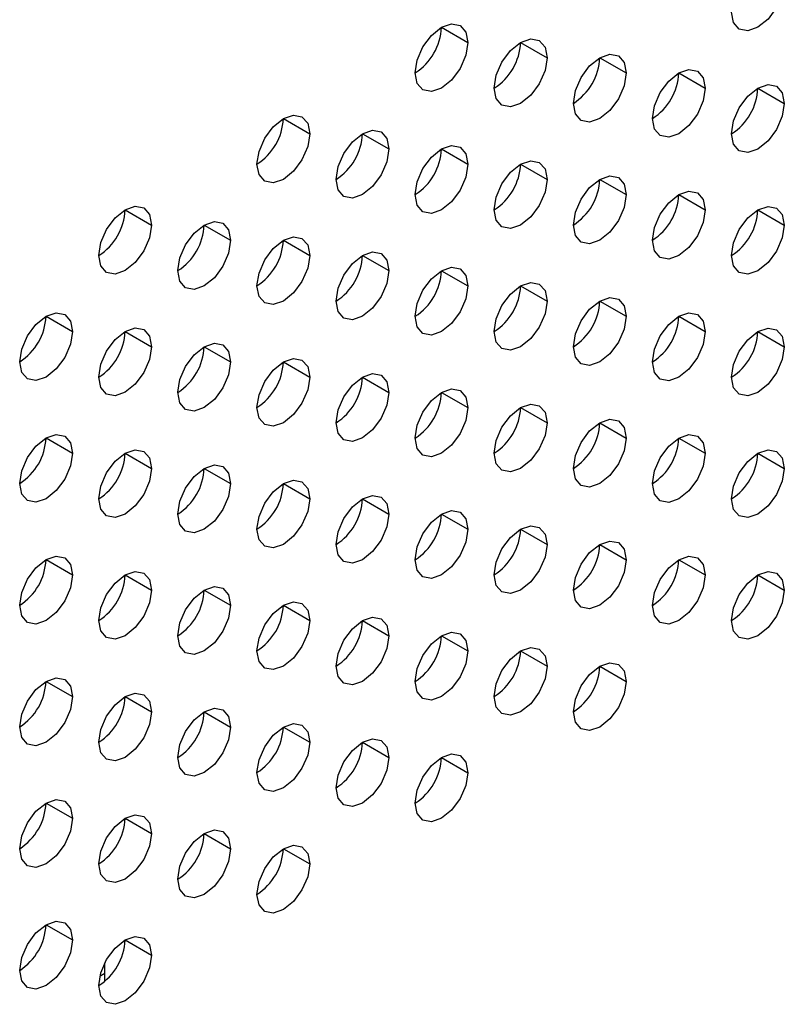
# Model space of a CAD drawing. Header units: millimetres. Extents: x 0 to 1118, y 0 to 864.
# Tile 200 of 256: x 936.3 to 938.86, y 695.05 to 698.36. Entities that reach past the tile are written whole.
import ezdxf

# ---------------------------------------------------------------- set-up
doc = ezdxf.new("R2010")
doc.units = ezdxf.units.MM

msp = doc.modelspace()

# ---------------------------------------------------------------- linework, layer by layer
at = {"color": 7, "linetype": 'Continuous', "lineweight": 25}
for p, q in [((937.7097, 698.3326), (937.7981, 698.2815)), ((937.9749, 698.2815), (938.0633, 698.2305)), ((938.2401, 698.2305), (938.3285, 698.1794)), ((938.5052, 698.1794), (938.5936, 698.1284)), ((938.7704, 698.1283), (938.8588, 698.0773)), ((937.1794, 698.0264), (937.2678, 697.9754)), ((937.4446, 697.9754), (937.533, 697.9243)), ((937.7097, 697.9243), (937.7981, 697.8733)), ((937.9749, 697.8732), (938.0633, 697.8222)), ((938.2401, 697.8222), (938.3285, 697.7712)), ((938.5052, 697.7711), (938.5936, 697.7201)), ((936.6491, 697.7203), (936.7375, 697.6692)), ((938.7704, 697.7201), (938.8588, 697.669)), ((936.9143, 697.6692), (937.0026, 697.6182)), ((937.1794, 697.6181), (937.2678, 697.5671)), ((937.4446, 697.5671), (937.533, 697.5161)), ((937.7097, 697.516), (937.7981, 697.465)), ((937.9749, 697.465), (938.0633, 697.4139)), ((938.2401, 697.4139), (938.3285, 697.3629)), ((936.3839, 697.3631), (936.4723, 697.312)), ((938.5052, 697.3629), (938.5936, 697.3118)), ((936.6491, 697.312), (936.7375, 697.261)), ((938.7704, 697.3118), (938.8588, 697.2608)), ((936.9143, 697.2609), (937.0026, 697.2099)), ((937.1794, 697.2099), (937.2678, 697.1589)), ((937.4446, 697.1588), (937.533, 697.1078)), ((937.7097, 697.1078), (937.7981, 697.0567)), ((937.9749, 697.0567), (938.0633, 697.0057)), ((938.2401, 697.0056), (938.3285, 696.9546)), ((936.3839, 696.9548), (936.4723, 696.9038)), ((938.5052, 696.9546), (938.5936, 696.9036)), ((936.6491, 696.9037), (936.7375, 696.8527)), ((938.7704, 696.9035), (938.8588, 696.8525)), ((936.9143, 696.8527), (937.0026, 696.8016)), ((937.1794, 696.8016), (937.2678, 696.7506)), ((937.4446, 696.7505), (937.533, 696.6995)), ((937.7097, 696.6995), (937.7981, 696.6485)), ((937.9749, 696.6484), (938.0633, 696.5974)), ((938.2401, 696.5974), (938.3285, 696.5463)), ((936.3839, 696.5465), (936.4723, 696.4955)), ((938.5052, 696.5463), (938.5936, 696.4953)), ((936.6491, 696.4955), (936.7375, 696.4444)), ((938.7704, 696.4953), (938.8588, 696.4442)), ((936.9143, 696.4444), (937.0026, 696.3934)), ((937.1794, 696.3933), (937.2678, 696.3423)), ((937.4446, 696.3423), (937.533, 696.2913)), ((937.7097, 696.2912), (937.7981, 696.2402)), ((937.9749, 696.2402), (938.0633, 696.1891)), ((938.2401, 696.1891), (938.3285, 696.1381)), ((936.3839, 696.1382), (936.4723, 696.0872)), ((936.6491, 696.0872), (936.7375, 696.0362)), ((936.9143, 696.0361), (937.0026, 695.9851)), ((937.1794, 695.9851), (937.2678, 695.934)), ((937.4446, 695.934), (937.533, 695.883)), ((937.7097, 695.8829), (937.7981, 695.8319)), ((936.3839, 695.73), (936.4723, 695.6789)), ((936.6491, 695.6789), (936.7375, 695.6279)), ((936.9143, 695.6279), (937.0026, 695.5768)), ((937.1794, 695.5768), (937.2678, 695.5258)), ((936.3839, 695.3217), (936.4723, 695.2707)), ((936.6491, 695.2706), (936.7375, 695.2196))]:
    msp.add_line(p, q, dxfattribs=at)
at = {"color": 8, "linetype": 'Continuous', "lineweight": 25}
for p, q in [((936.581, 695.1591), (936.5805, 695.1935)), ((936.5807, 695.1317), (936.581, 695.1591))]:
    msp.add_line(p, q, dxfattribs=at)
at = {"color": 7, "linetype": 'Continuous', "lineweight": 25, "flags": 128}
for points in [[(938.8588, 698.4856), (938.8521, 698.4426), (938.8329, 698.3985), (938.8042, 698.3598), (938.7704, 698.3325), (938.7366, 698.3207), (938.7079, 698.3263), (938.6887, 698.3484), (938.682, 698.3835)], [(937.6214, 698.1795), (937.6281, 698.2224), (937.6472, 698.2666), (937.6759, 698.3053), (937.7097, 698.3326), (937.7436, 698.3443), (937.7722, 698.3388), (937.7914, 698.3167), (937.7981, 698.2815)], [(937.8865, 698.1284), (937.8933, 698.1714), (937.9124, 698.2156), (937.9411, 698.2542), (937.9749, 698.2815), (938.0087, 698.2933), (938.0374, 698.2877), (938.0566, 698.2657), (938.0633, 698.2305)], [(937.7981, 698.2815), (937.7914, 698.2386), (937.7722, 698.1944), (937.7436, 698.1557), (937.7097, 698.1285), (937.6759, 698.1167), (937.6472, 698.1223), (937.6281, 698.1443), (937.6214, 698.1795)], [(938.0633, 698.2305), (938.0566, 698.1875), (938.0374, 698.1434), (938.0087, 698.1047), (937.9749, 698.0774), (937.9411, 698.0656), (937.9124, 698.0712), (937.8933, 698.0933), (937.8865, 698.1284)], [(938.1517, 698.0774), (938.1584, 698.1203), (938.1776, 698.1645), (938.2063, 698.2032), (938.2401, 698.2305), (938.2739, 698.2422), (938.3026, 698.2367), (938.3217, 698.2146), (938.3285, 698.1794)], [(938.4169, 698.0263), (938.4236, 698.0693), (938.4427, 698.1134), (938.4714, 698.1521), (938.5052, 698.1794), (938.5391, 698.1912), (938.5677, 698.1856), (938.5869, 698.1635), (938.5936, 698.1284)], [(938.3285, 698.1794), (938.3217, 698.1365), (938.3026, 698.0923), (938.2739, 698.0536), (938.2401, 698.0263), (938.2063, 698.0146), (938.1776, 698.0201), (938.1584, 698.0422), (938.1517, 698.0774)], [(938.5936, 698.1284), (938.5869, 698.0854), (938.5677, 698.0413), (938.5391, 698.0026), (938.5052, 697.9753), (938.4714, 697.9635), (938.4427, 697.9691), (938.4236, 697.9911), (938.4169, 698.0263)], [(938.682, 697.9753), (938.6887, 698.0182), (938.7079, 698.0624), (938.7366, 698.1011), (938.7704, 698.1284), (938.8042, 698.1401), (938.8329, 698.1345), (938.8521, 698.1125), (938.8588, 698.0773)], [(938.8588, 698.0773), (938.8521, 698.0344), (938.8329, 697.9902), (938.8042, 697.9515), (938.7704, 697.9242), (938.7366, 697.9125), (938.7079, 697.918), (938.6887, 697.9401), (938.682, 697.9753)], [(937.091, 697.8733), (937.0978, 697.9163), (937.1169, 697.9605), (937.1456, 697.9991), (937.1794, 698.0264), (937.2132, 698.0382), (937.2419, 698.0326), (937.2611, 698.0106), (937.2678, 697.9754)], [(937.2678, 697.9754), (937.2611, 697.9324), (937.2419, 697.8883), (937.2132, 697.8496), (937.1794, 697.8223), (937.1456, 697.8105), (937.1169, 697.8161), (937.0978, 697.8382), (937.091, 697.8733)], [(937.3562, 697.8223), (937.3629, 697.8652), (937.3821, 697.9094), (937.4108, 697.9481), (937.4446, 697.9754), (937.4784, 697.9871), (937.5071, 697.9816), (937.5262, 697.9595), (937.533, 697.9243)], [(937.533, 697.9243), (937.5262, 697.8814), (937.5071, 697.8372), (937.4784, 697.7985), (937.4446, 697.7712), (937.4108, 697.7595), (937.3821, 697.7651), (937.3629, 697.7871), (937.3562, 697.8223)], [(937.6214, 697.7712), (937.6281, 697.8142), (937.6472, 697.8583), (937.6759, 697.897), (937.7097, 697.9243), (937.7436, 697.9361), (937.7722, 697.9305), (937.7914, 697.9084), (937.7981, 697.8733)], [(937.7981, 697.8733), (937.7914, 697.8303), (937.7722, 697.7862), (937.7436, 697.7475), (937.7097, 697.7202), (937.6759, 697.7084), (937.6472, 697.714), (937.6281, 697.736), (937.6214, 697.7712)], [(937.8865, 697.7202), (937.8933, 697.7631), (937.9124, 697.8073), (937.9411, 697.846), (937.9749, 697.8733), (938.0087, 697.885), (938.0374, 697.8794), (938.0566, 697.8574), (938.0633, 697.8222)], [(938.1517, 697.6691), (938.1584, 697.712), (938.1776, 697.7562), (938.2063, 697.7949), (938.2401, 697.8222), (938.2739, 697.834), (938.3026, 697.8284), (938.3217, 697.8063), (938.3285, 697.7712)], [(938.0633, 697.8222), (938.0566, 697.7793), (938.0374, 697.7351), (938.0087, 697.6964), (937.9749, 697.6691), (937.9411, 697.6574), (937.9124, 697.6629), (937.8933, 697.685), (937.8865, 697.7202)], [(938.3285, 697.7712), (938.3217, 697.7282), (938.3026, 697.684), (938.2739, 697.6454), (938.2401, 697.6181), (938.2063, 697.6063), (938.1776, 697.6119), (938.1584, 697.6339), (938.1517, 697.6691)], [(938.4169, 697.618), (938.4236, 697.661), (938.4427, 697.7052), (938.4714, 697.7438), (938.5052, 697.7711), (938.5391, 697.7829), (938.5677, 697.7773), (938.5869, 697.7553), (938.5936, 697.7201)], [(936.5607, 697.5672), (936.5674, 697.6101), (936.5866, 697.6543), (936.6153, 697.693), (936.6491, 697.7203), (936.6829, 697.732), (936.7116, 697.7265), (936.7307, 697.7044), (936.7375, 697.6692)], [(938.682, 697.567), (938.6887, 697.6099), (938.7079, 697.6541), (938.7366, 697.6928), (938.7704, 697.7201), (938.8042, 697.7318), (938.8329, 697.7263), (938.8521, 697.7042), (938.8588, 697.669)], [(938.5936, 697.7201), (938.5869, 697.6772), (938.5677, 697.633), (938.5391, 697.5943), (938.5052, 697.567), (938.4714, 697.5552), (938.4427, 697.5608), (938.4236, 697.5829), (938.4169, 697.618)], [(936.7375, 697.6692), (936.7307, 697.6263), (936.7116, 697.5821), (936.6829, 697.5434), (936.6491, 697.5161), (936.6153, 697.5044), (936.5866, 697.51), (936.5674, 697.532), (936.5607, 697.5672)], [(936.8259, 697.5161), (936.8326, 697.5591), (936.8518, 697.6032), (936.8804, 697.6419), (936.9143, 697.6692), (936.9481, 697.681), (936.9768, 697.6754), (936.9959, 697.6534), (937.0026, 697.6182)], [(938.8588, 697.669), (938.8521, 697.6261), (938.8329, 697.5819), (938.8042, 697.5432), (938.7704, 697.5159), (938.7366, 697.5042), (938.7079, 697.5098), (938.6887, 697.5318), (938.682, 697.567)], [(937.091, 697.4651), (937.0978, 697.508), (937.1169, 697.5522), (937.1456, 697.5909), (937.1794, 697.6182), (937.2132, 697.6299), (937.2419, 697.6243), (937.2611, 697.6023), (937.2678, 697.5671)], [(937.0026, 697.6182), (936.9959, 697.5752), (936.9768, 697.5311), (936.9481, 697.4924), (936.9143, 697.4651), (936.8804, 697.4533), (936.8518, 697.4589), (936.8326, 697.481), (936.8259, 697.5161)], [(937.2678, 697.5671), (937.2611, 697.5242), (937.2419, 697.48), (937.2132, 697.4413), (937.1794, 697.414), (937.1456, 697.4023), (937.1169, 697.4078), (937.0978, 697.4299), (937.091, 697.4651)], [(937.3562, 697.414), (937.3629, 697.457), (937.3821, 697.5011), (937.4108, 697.5398), (937.4446, 697.5671), (937.4784, 697.5789), (937.5071, 697.5733), (937.5262, 697.5512), (937.533, 697.5161)], [(937.6214, 697.363), (937.6281, 697.4059), (937.6472, 697.4501), (937.6759, 697.4888), (937.7097, 697.516), (937.7436, 697.5278), (937.7722, 697.5222), (937.7914, 697.5002), (937.7981, 697.465)], [(937.533, 697.5161), (937.5262, 697.4731), (937.5071, 697.4289), (937.4784, 697.3903), (937.4446, 697.363), (937.4108, 697.3512), (937.3821, 697.3568), (937.3629, 697.3788), (937.3562, 697.414)], [(937.7981, 697.465), (937.7914, 697.4221), (937.7722, 697.3779), (937.7436, 697.3392), (937.7097, 697.3119), (937.6759, 697.3002), (937.6472, 697.3057), (937.6281, 697.3278), (937.6214, 697.363)], [(937.8865, 697.3119), (937.8933, 697.3548), (937.9124, 697.399), (937.9411, 697.4377), (937.9749, 697.465), (938.0087, 697.4767), (938.0374, 697.4712), (938.0566, 697.4491), (938.0633, 697.4139)], [(938.0633, 697.4139), (938.0566, 697.371), (938.0374, 697.3268), (938.0087, 697.2881), (937.9749, 697.2609), (937.9411, 697.2491), (937.9124, 697.2547), (937.8933, 697.2767), (937.8865, 697.3119)], [(938.1517, 697.2608), (938.1584, 697.3038), (938.1776, 697.348), (938.2063, 697.3866), (938.2401, 697.4139), (938.2739, 697.4257), (938.3026, 697.4201), (938.3217, 697.3981), (938.3285, 697.3629)], [(936.2955, 697.21), (936.3023, 697.2529), (936.3214, 697.2971), (936.3501, 697.3358), (936.3839, 697.3631), (936.4177, 697.3748), (936.4464, 697.3693), (936.4656, 697.3472), (936.4723, 697.312)], [(938.3285, 697.3629), (938.3217, 697.3199), (938.3026, 697.2758), (938.2739, 697.2371), (938.2401, 697.2098), (938.2063, 697.198), (938.1776, 697.2036), (938.1584, 697.2257), (938.1517, 697.2608)], [(938.4169, 697.2098), (938.4236, 697.2527), (938.4427, 697.2969), (938.4714, 697.3356), (938.5052, 697.3629), (938.5391, 697.3746), (938.5677, 697.3691), (938.5869, 697.347), (938.5936, 697.3118)], [(936.4723, 697.312), (936.4656, 697.2691), (936.4464, 697.2249), (936.4177, 697.1862), (936.3839, 697.1589), (936.3501, 697.1472), (936.3214, 697.1527), (936.3023, 697.1748), (936.2955, 697.21)], [(936.5607, 697.1589), (936.5674, 697.2019), (936.5866, 697.246), (936.6153, 697.2847), (936.6491, 697.312), (936.6829, 697.3238), (936.7116, 697.3182), (936.7307, 697.2961), (936.7375, 697.261)], [(938.5936, 697.3118), (938.5869, 697.2689), (938.5677, 697.2247), (938.5391, 697.186), (938.5052, 697.1587), (938.4714, 697.147), (938.4427, 697.1525), (938.4236, 697.1746), (938.4169, 697.2098)], [(938.682, 697.1587), (938.6887, 697.2017), (938.7079, 697.2458), (938.7366, 697.2845), (938.7704, 697.3118), (938.8042, 697.3236), (938.8329, 697.318), (938.8521, 697.2959), (938.8588, 697.2608)], [(936.7375, 697.261), (936.7307, 697.218), (936.7116, 697.1739), (936.6829, 697.1352), (936.6491, 697.1079), (936.6153, 697.0961), (936.5866, 697.1017), (936.5674, 697.1237), (936.5607, 697.1589)], [(936.8259, 697.1079), (936.8326, 697.1508), (936.8518, 697.195), (936.8804, 697.2337), (936.9143, 697.261), (936.9481, 697.2727), (936.9768, 697.2671), (936.9959, 697.2451), (937.0026, 697.2099)], [(938.8588, 697.2608), (938.8521, 697.2178), (938.8329, 697.1737), (938.8042, 697.135), (938.7704, 697.1077), (938.7366, 697.0959), (938.7079, 697.1015), (938.6887, 697.1235), (938.682, 697.1587)], [(937.0026, 697.2099), (936.9959, 697.167), (936.9768, 697.1228), (936.9481, 697.0841), (936.9143, 697.0568), (936.8804, 697.0451), (936.8518, 697.0506), (936.8326, 697.0727), (936.8259, 697.1079)], [(937.091, 697.0568), (937.0978, 697.0997), (937.1169, 697.1439), (937.1456, 697.1826), (937.1794, 697.2099), (937.2132, 697.2217), (937.2419, 697.2161), (937.2611, 697.194), (937.2678, 697.1589)], [(937.3562, 697.0057), (937.3629, 697.0487), (937.3821, 697.0929), (937.4108, 697.1315), (937.4446, 697.1588), (937.4784, 697.1706), (937.5071, 697.165), (937.5262, 697.143), (937.533, 697.1078)], [(937.2678, 697.1589), (937.2611, 697.1159), (937.2419, 697.0717), (937.2132, 697.0331), (937.1794, 697.0058), (937.1456, 696.994), (937.1169, 696.9996), (937.0978, 697.0216), (937.091, 697.0568)], [(937.533, 697.1078), (937.5262, 697.0648), (937.5071, 697.0207), (937.4784, 696.982), (937.4446, 696.9547), (937.4108, 696.9429), (937.3821, 696.9485), (937.3629, 696.9706), (937.3562, 697.0057)], [(937.6214, 696.9547), (937.6281, 696.9976), (937.6472, 697.0418), (937.6759, 697.0805), (937.7097, 697.1078), (937.7436, 697.1195), (937.7722, 697.114), (937.7914, 697.0919), (937.7981, 697.0567)], [(937.8865, 696.9036), (937.8933, 696.9466), (937.9124, 696.9907), (937.9411, 697.0294), (937.9749, 697.0567), (938.0087, 697.0685), (938.0374, 697.0629), (938.0566, 697.0409), (938.0633, 697.0057)], [(937.7981, 697.0567), (937.7914, 697.0138), (937.7722, 696.9696), (937.7436, 696.9309), (937.7097, 696.9036), (937.6759, 696.8919), (937.6472, 696.8975), (937.6281, 696.9195), (937.6214, 696.9547)], [(938.0633, 697.0057), (938.0566, 696.9627), (938.0374, 696.9186), (938.0087, 696.8799), (937.9749, 696.8526), (937.9411, 696.8408), (937.9124, 696.8464), (937.8933, 696.8684), (937.8865, 696.9036)], [(938.1517, 696.8526), (938.1584, 696.8955), (938.1776, 696.9397), (938.2063, 696.9784), (938.2401, 697.0057), (938.2739, 697.0174), (938.3026, 697.0118), (938.3217, 696.9898), (938.3285, 696.9546)], [(936.2955, 696.8017), (936.3023, 696.8446), (936.3214, 696.8888), (936.3501, 696.9275), (936.3839, 696.9548), (936.4177, 696.9666), (936.4464, 696.961), (936.4656, 696.9389), (936.4723, 696.9038)], [(938.4169, 696.8015), (938.4236, 696.8445), (938.4427, 696.8886), (938.4714, 696.9273), (938.5052, 696.9546), (938.5391, 696.9664), (938.5677, 696.9608), (938.5869, 696.9387), (938.5936, 696.9036)], [(938.3285, 696.9546), (938.3217, 696.9117), (938.3026, 696.8675), (938.2739, 696.8288), (938.2401, 696.8015), (938.2063, 696.7898), (938.1776, 696.7953), (938.1584, 696.8174), (938.1517, 696.8526)], [(936.4723, 696.9038), (936.4656, 696.8608), (936.4464, 696.8166), (936.4177, 696.778), (936.3839, 696.7507), (936.3501, 696.7389), (936.3214, 696.7445), (936.3023, 696.7665), (936.2955, 696.8017)], [(936.5607, 696.7506), (936.5674, 696.7936), (936.5866, 696.8378), (936.6153, 696.8764), (936.6491, 696.9037), (936.6829, 696.9155), (936.7116, 696.9099), (936.7307, 696.8879), (936.7375, 696.8527)], [(938.5936, 696.9036), (938.5869, 696.8606), (938.5677, 696.8164), (938.5391, 696.7778), (938.5052, 696.7505), (938.4714, 696.7387), (938.4427, 696.7443), (938.4236, 696.7663), (938.4169, 696.8015)], [(938.682, 696.7504), (938.6887, 696.7934), (938.7079, 696.8376), (938.7366, 696.8762), (938.7704, 696.9035), (938.8042, 696.9153), (938.8329, 696.9097), (938.8521, 696.8877), (938.8588, 696.8525)], [(936.8259, 696.6996), (936.8326, 696.7425), (936.8518, 696.7867), (936.8804, 696.8254), (936.9143, 696.8527), (936.9481, 696.8644), (936.9768, 696.8589), (936.9959, 696.8368), (937.0026, 696.8016)], [(936.7375, 696.8527), (936.7307, 696.8098), (936.7116, 696.7656), (936.6829, 696.7269), (936.6491, 696.6996), (936.6153, 696.6878), (936.5866, 696.6934), (936.5674, 696.7155), (936.5607, 696.7506)], [(938.8588, 696.8525), (938.8521, 696.8096), (938.8329, 696.7654), (938.8042, 696.7267), (938.7704, 696.6994), (938.7366, 696.6876), (938.7079, 696.6932), (938.6887, 696.7153), (938.682, 696.7504)], [(937.0026, 696.8016), (936.9959, 696.7587), (936.9768, 696.7145), (936.9481, 696.6758), (936.9143, 696.6485), (936.8804, 696.6368), (936.8518, 696.6424), (936.8326, 696.6644), (936.8259, 696.6996)], [(937.091, 696.6485), (937.0978, 696.6915), (937.1169, 696.7356), (937.1456, 696.7743), (937.1794, 696.8016), (937.2132, 696.8134), (937.2419, 696.8078), (937.2611, 696.7858), (937.2678, 696.7506)], [(937.2678, 696.7506), (937.2611, 696.7076), (937.2419, 696.6635), (937.2132, 696.6248), (937.1794, 696.5975), (937.1456, 696.5857), (937.1169, 696.5913), (937.0978, 696.6134), (937.091, 696.6485)], [(937.3562, 696.5975), (937.3629, 696.6404), (937.3821, 696.6846), (937.4108, 696.7233), (937.4446, 696.7506), (937.4784, 696.7623), (937.5071, 696.7567), (937.5262, 696.7347), (937.533, 696.6995)], [(937.533, 696.6995), (937.5262, 696.6566), (937.5071, 696.6124), (937.4784, 696.5737), (937.4446, 696.5464), (937.4108, 696.5347), (937.3821, 696.5402), (937.3629, 696.5623), (937.3562, 696.5975)], [(937.6214, 696.5464), (937.6281, 696.5894), (937.6472, 696.6335), (937.6759, 696.6722), (937.7097, 696.6995), (937.7436, 696.7113), (937.7722, 696.7057), (937.7914, 696.6836), (937.7981, 696.6485)], [(937.7981, 696.6485), (937.7914, 696.6055), (937.7722, 696.5613), (937.7436, 696.5227), (937.7097, 696.4954), (937.6759, 696.4836), (937.6472, 696.4892), (937.6281, 696.5112), (937.6214, 696.5464)], [(937.8865, 696.4954), (937.8933, 696.5383), (937.9124, 696.5825), (937.9411, 696.6212), (937.9749, 696.6484), (938.0087, 696.6602), (938.0374, 696.6546), (938.0566, 696.6326), (938.0633, 696.5974)], [(938.1517, 696.4443), (938.1584, 696.4872), (938.1776, 696.5314), (938.2063, 696.5701), (938.2401, 696.5974), (938.2739, 696.6091), (938.3026, 696.6036), (938.3217, 696.5815), (938.3285, 696.5463)], [(938.0633, 696.5974), (938.0566, 696.5545), (938.0374, 696.5103), (938.0087, 696.4716), (937.9749, 696.4443), (937.9411, 696.4326), (937.9124, 696.4381), (937.8933, 696.4602), (937.8865, 696.4954)], [(936.2955, 696.3934), (936.3023, 696.4364), (936.3214, 696.4806), (936.3501, 696.5192), (936.3839, 696.5465), (936.4177, 696.5583), (936.4464, 696.5527), (936.4656, 696.5307), (936.4723, 696.4955)], [(938.3285, 696.5463), (938.3217, 696.5034), (938.3026, 696.4592), (938.2739, 696.4205), (938.2401, 696.3933), (938.2063, 696.3815), (938.1776, 696.3871), (938.1584, 696.4091), (938.1517, 696.4443)], [(938.4169, 696.3932), (938.4236, 696.4362), (938.4427, 696.4804), (938.4714, 696.519), (938.5052, 696.5463), (938.5391, 696.5581), (938.5677, 696.5525), (938.5869, 696.5305), (938.5936, 696.4953)], [(936.5607, 696.3424), (936.5674, 696.3853), (936.5866, 696.4295), (936.6153, 696.4682), (936.6491, 696.4955), (936.6829, 696.5072), (936.7116, 696.5017), (936.7307, 696.4796), (936.7375, 696.4444)], [(938.682, 696.3422), (938.6887, 696.3851), (938.7079, 696.4293), (938.7366, 696.468), (938.7704, 696.4953), (938.8042, 696.507), (938.8329, 696.5015), (938.8521, 696.4794), (938.8588, 696.4442)], [(936.4723, 696.4955), (936.4656, 696.4525), (936.4464, 696.4084), (936.4177, 696.3697), (936.3839, 696.3424), (936.3501, 696.3306), (936.3214, 696.3362), (936.3023, 696.3583), (936.2955, 696.3934)], [(938.5936, 696.4953), (938.5869, 696.4523), (938.5677, 696.4082), (938.5391, 696.3695), (938.5052, 696.3422), (938.4714, 696.3304), (938.4427, 696.336), (938.4236, 696.3581), (938.4169, 696.3932)], [(936.7375, 696.4444), (936.7307, 696.4015), (936.7116, 696.3573), (936.6829, 696.3186), (936.6491, 696.2913), (936.6153, 696.2796), (936.5866, 696.2851), (936.5674, 696.3072), (936.5607, 696.3424)], [(936.8259, 696.2913), (936.8326, 696.3343), (936.8518, 696.3784), (936.8804, 696.4171), (936.9143, 696.4444), (936.9481, 696.4562), (936.9768, 696.4506), (936.9959, 696.4285), (937.0026, 696.3934)], [(938.8588, 696.4442), (938.8521, 696.4013), (938.8329, 696.3571), (938.8042, 696.3184), (938.7704, 696.2911), (938.7366, 696.2794), (938.7079, 696.2849), (938.6887, 696.307), (938.682, 696.3422)], [(937.091, 696.2403), (937.0978, 696.2832), (937.1169, 696.3274), (937.1456, 696.3661), (937.1794, 696.3934), (937.2132, 696.4051), (937.2419, 696.3995), (937.2611, 696.3775), (937.2678, 696.3423)], [(937.0026, 696.3934), (936.9959, 696.3504), (936.9768, 696.3063), (936.9481, 696.2676), (936.9143, 696.2403), (936.8804, 696.2285), (936.8518, 696.2341), (936.8326, 696.2561), (936.8259, 696.2913)], [(937.2678, 696.3423), (937.2611, 696.2994), (937.2419, 696.2552), (937.2132, 696.2165), (937.1794, 696.1892), (937.1456, 696.1775), (937.1169, 696.183), (937.0978, 696.2051), (937.091, 696.2403)], [(937.3562, 696.1892), (937.3629, 696.2321), (937.3821, 696.2763), (937.4108, 696.315), (937.4446, 696.3423), (937.4784, 696.3541), (937.5071, 696.3485), (937.5262, 696.3264), (937.533, 696.2913)], [(937.6214, 696.1381), (937.6281, 696.1811), (937.6472, 696.2253), (937.6759, 696.2639), (937.7097, 696.2912), (937.7436, 696.303), (937.7722, 696.2974), (937.7914, 696.2754), (937.7981, 696.2402)], [(937.533, 696.2913), (937.5262, 696.2483), (937.5071, 696.2041), (937.4784, 696.1655), (937.4446, 696.1382), (937.4108, 696.1264), (937.3821, 696.132), (937.3629, 696.154), (937.3562, 696.1892)], [(937.7981, 696.2402), (937.7914, 696.1972), (937.7722, 696.1531), (937.7436, 696.1144), (937.7097, 696.0871), (937.6759, 696.0753), (937.6472, 696.0809), (937.6281, 696.103), (937.6214, 696.1381)], [(937.8865, 696.0871), (937.8933, 696.13), (937.9124, 696.1742), (937.9411, 696.2129), (937.9749, 696.2402), (938.0087, 696.2519), (938.0374, 696.2464), (938.0566, 696.2243), (938.0633, 696.1891)], [(938.0633, 696.1891), (938.0566, 696.1462), (938.0374, 696.102), (938.0087, 696.0633), (937.9749, 696.036), (937.9411, 696.0243), (937.9124, 696.0299), (937.8933, 696.0519), (937.8865, 696.0871)], [(938.1517, 696.036), (938.1584, 696.079), (938.1776, 696.1231), (938.2063, 696.1618), (938.2401, 696.1891), (938.2739, 696.2009), (938.3026, 696.1953), (938.3217, 696.1733), (938.3285, 696.1381)], [(936.2955, 695.9852), (936.3023, 696.0281), (936.3214, 696.0723), (936.3501, 696.111), (936.3839, 696.1383), (936.4177, 696.15), (936.4464, 696.1444), (936.4656, 696.1224), (936.4723, 696.0872)], [(938.3285, 696.1381), (938.3217, 696.0951), (938.3026, 696.051), (938.2739, 696.0123), (938.2401, 695.985), (938.2063, 695.9732), (938.1776, 695.9788), (938.1584, 696.0008), (938.1517, 696.036)], [(936.4723, 696.0872), (936.4656, 696.0443), (936.4464, 696.0001), (936.4177, 695.9614), (936.3839, 695.9341), (936.3501, 695.9224), (936.3214, 695.9279), (936.3023, 695.95), (936.2955, 695.9852)], [(936.5607, 695.9341), (936.5674, 695.977), (936.5866, 696.0212), (936.6153, 696.0599), (936.6491, 696.0872), (936.6829, 696.099), (936.7116, 696.0934), (936.7307, 696.0713), (936.7375, 696.0362)], [(936.8259, 695.883), (936.8326, 695.926), (936.8518, 695.9702), (936.8804, 696.0088), (936.9143, 696.0361), (936.9481, 696.0479), (936.9768, 696.0423), (936.9959, 696.0203), (937.0026, 695.9851)], [(936.7375, 696.0362), (936.7307, 695.9932), (936.7116, 695.949), (936.6829, 695.9104), (936.6491, 695.8831), (936.6153, 695.8713), (936.5866, 695.8769), (936.5674, 695.8989), (936.5607, 695.9341)], [(937.0026, 695.9851), (936.9959, 695.9422), (936.9768, 695.898), (936.9481, 695.8593), (936.9143, 695.832), (936.8804, 695.8202), (936.8518, 695.8258), (936.8326, 695.8479), (936.8259, 695.883)], [(937.091, 695.832), (937.0978, 695.8749), (937.1169, 695.9191), (937.1456, 695.9578), (937.1794, 695.9851), (937.2132, 695.9968), (937.2419, 695.9913), (937.2611, 695.9692), (937.2678, 695.934)], [(937.3562, 695.7809), (937.3629, 695.8239), (937.3821, 695.868), (937.4108, 695.9067), (937.4446, 695.934), (937.4784, 695.9458), (937.5071, 695.9402), (937.5262, 695.9182), (937.533, 695.883)], [(937.2678, 695.934), (937.2611, 695.8911), (937.2419, 695.8469), (937.2132, 695.8082), (937.1794, 695.7809), (937.1456, 695.7692), (937.1169, 695.7748), (937.0978, 695.7968), (937.091, 695.832)], [(937.533, 695.883), (937.5262, 695.84), (937.5071, 695.7959), (937.4784, 695.7572), (937.4446, 695.7299), (937.4108, 695.7181), (937.3821, 695.7237), (937.3629, 695.7458), (937.3562, 695.7809)], [(937.6214, 695.7299), (937.6281, 695.7728), (937.6472, 695.817), (937.6759, 695.8557), (937.7097, 695.883), (937.7436, 695.8947), (937.7722, 695.8892), (937.7914, 695.8671), (937.7981, 695.8319)], [(937.7981, 695.8319), (937.7914, 695.789), (937.7722, 695.7448), (937.7436, 695.7061), (937.7097, 695.6788), (937.6759, 695.6671), (937.6472, 695.6726), (937.6281, 695.6947), (937.6214, 695.7299)], [(936.2955, 695.5769), (936.3023, 695.6198), (936.3214, 695.664), (936.3501, 695.7027), (936.3839, 695.73), (936.4177, 695.7417), (936.4464, 695.7362), (936.4656, 695.7141), (936.4723, 695.6789)], [(936.4723, 695.6789), (936.4656, 695.636), (936.4464, 695.5918), (936.4177, 695.5531), (936.3839, 695.5259), (936.3501, 695.5141), (936.3214, 695.5197), (936.3023, 695.5417), (936.2955, 695.5769)], [(936.5607, 695.5258), (936.5674, 695.5688), (936.5866, 695.613), (936.6153, 695.6516), (936.6491, 695.6789), (936.6829, 695.6907), (936.7116, 695.6851), (936.7307, 695.6631), (936.7375, 695.6279)], [(936.7375, 695.6279), (936.7307, 695.5849), (936.7116, 695.5408), (936.6829, 695.5021), (936.6491, 695.4748), (936.6153, 695.463), (936.5866, 695.4686), (936.5674, 695.4907), (936.5607, 695.5258)], [(936.8259, 695.4748), (936.8326, 695.5177), (936.8518, 695.5619), (936.8804, 695.6006), (936.9143, 695.6279), (936.9481, 695.6396), (936.9768, 695.6341), (936.9959, 695.612), (937.0026, 695.5768)], [(937.0026, 695.5768), (936.9959, 695.5339), (936.9768, 695.4897), (936.9481, 695.451), (936.9143, 695.4237), (936.8804, 695.412), (936.8518, 695.4175), (936.8326, 695.4396), (936.8259, 695.4748)], [(937.091, 695.4237), (937.0978, 695.4667), (937.1169, 695.5108), (937.1456, 695.5495), (937.1794, 695.5768), (937.2132, 695.5886), (937.2419, 695.583), (937.2611, 695.5609), (937.2678, 695.5258)], [(937.2678, 695.5258), (937.2611, 695.4828), (937.2419, 695.4387), (937.2132, 695.4), (937.1794, 695.3727), (937.1456, 695.3609), (937.1169, 695.3665), (937.0978, 695.3885), (937.091, 695.4237)], [(936.2955, 695.1686), (936.3023, 695.2116), (936.3214, 695.2557), (936.3501, 695.2944), (936.3839, 695.3217), (936.4177, 695.3335), (936.4464, 695.3279), (936.4656, 695.3059), (936.4723, 695.2707)], [(936.5607, 695.1176), (936.5674, 695.1605), (936.5866, 695.2047), (936.6153, 695.2434), (936.6491, 695.2707), (936.6829, 695.2824), (936.7116, 695.2768), (936.7307, 695.2548), (936.7375, 695.2196)], [(936.4723, 695.2707), (936.4656, 695.2277), (936.4464, 695.1836), (936.4177, 695.1449), (936.3839, 695.1176), (936.3501, 695.1058), (936.3214, 695.1114), (936.3023, 695.1334), (936.2955, 695.1686)], [(936.7375, 695.2196), (936.7307, 695.1767), (936.7116, 695.1325), (936.6829, 695.0938), (936.6491, 695.0665), (936.6153, 695.0548), (936.5866, 695.0603), (936.5674, 695.0824), (936.5607, 695.1176)]]:
    msp.add_lwpolyline(points, dxfattribs=at)
at = {"color": 8, "linetype": 'Continuous', "lineweight": 25, "flags": 128}
msp.add_lwpolyline([(936.5643, 695.1485), (936.5678, 695.1509), (936.581, 695.1591)], dxfattribs=at)
at = {"color": 7, "linetype": 'Continuous', "lineweight": 25}
for centre in [(937.5178, 698.3413), (937.783, 698.2902), (938.0482, 698.2392), (938.3133, 698.1881), (938.5785, 698.1371), (936.9875, 698.0351), (937.2527, 697.9841), (937.5178, 697.933), (937.783, 697.882), (938.0482, 697.8309), (938.3133, 697.7799), (936.4572, 697.729), (938.5785, 697.7288), (936.7223, 697.6779), (936.9875, 697.6269), (937.2527, 697.5758), (937.5178, 697.5248), (937.783, 697.4737), (938.0482, 697.4226), (936.192, 697.3718), (938.3133, 697.3716), (936.4572, 697.3207), (938.5785, 697.3205), (936.7223, 697.2697), (936.9875, 697.2186), (937.2527, 697.1676), (937.5178, 697.1165), (937.783, 697.0654), (938.0482, 697.0144), (936.192, 696.9635), (938.3133, 696.9633), (936.4572, 696.9125), (938.5785, 696.9123), (936.7223, 696.8614), (936.9875, 696.8103), (937.2527, 696.7593), (937.5178, 696.7082), (937.783, 696.6572), (938.0482, 696.6061), (936.192, 696.5552), (938.3133, 696.555), (936.4572, 696.5042), (938.5785, 696.504), (936.7223, 696.4531), (936.9875, 696.4021), (937.2527, 696.351), (937.5178, 696.3), (937.783, 696.2489), (938.0482, 696.1978), (936.192, 696.147), (936.4572, 696.0959), (936.7223, 696.0449), (936.9875, 695.9938), (937.2527, 695.9427), (937.5178, 695.8917), (936.192, 695.7387), (936.4572, 695.6876), (936.7223, 695.6366), (936.9875, 695.5855), (936.192, 695.3304), (936.4572, 695.2794)]:
    msp.add_arc(centre, 0.1921, 302.6055, 357.3945, dxfattribs=at)

doc.saveas('drawing.dxf')
